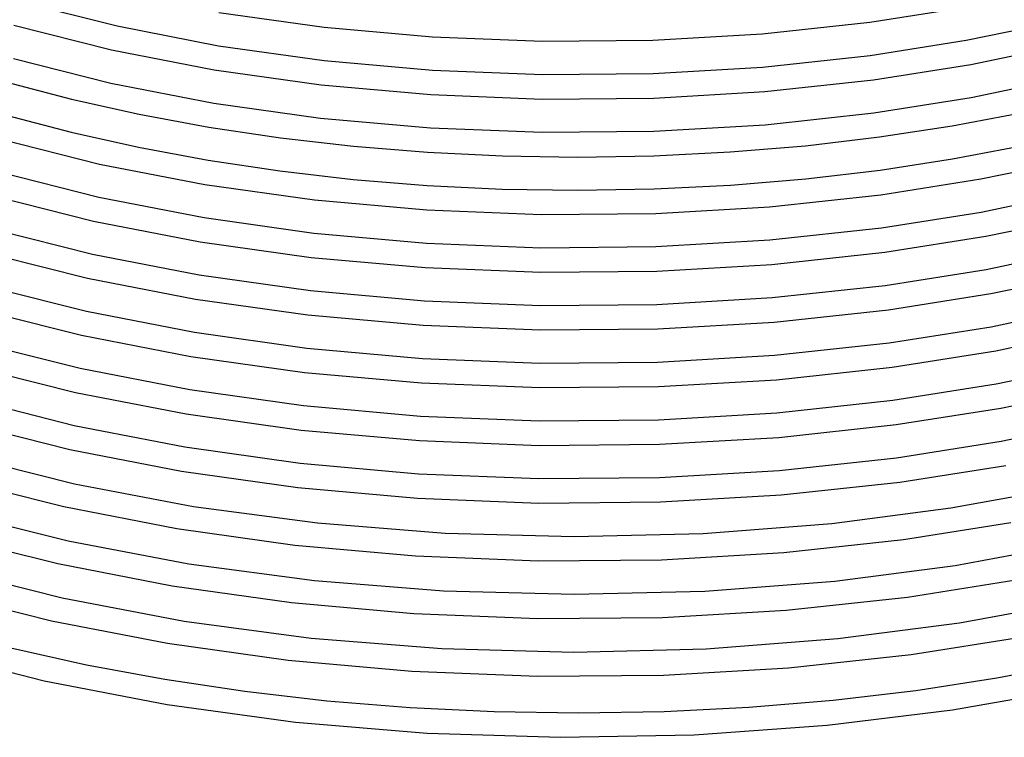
# Model space of a CAD drawing. Header units: millimetres. Extents: x -221 to 221, y -112 to 248.
# Tile 8 of 79: x -91 to 70, y -107 to 10. Entities that reach past the tile are written whole.
import ezdxf

# ---------------------------------------------------------------- set-up
doc = ezdxf.new("R2010")
doc.units = ezdxf.units.MM
doc.layers.add('THICK', color=7, linetype='Continuous')

msp = doc.modelspace()

# ---------------------------------------------------------------- linework, layer by layer
at = {"layer": 'THICK'}
for p, q in [((-90.73, 13.19), (-75.04, 9.25)), ((-58.44, 11.46), (-41.23, 9.04)), ((47.76, 9.85), (63.43, 12.33)), ((30.24, 7.96), (47.76, 9.85)), ((63.52, 6.92), (78.58, 10.06)), ((-91.87, 9.36), (-75.96, 5.36)), ((-75.04, 9.25), (-58.49, 6.04)), ((-41.23, 9.04), (-23.55, 7.46)), ((-23.55, 7.46), (-5.62, 6.75)), ((-5.62, 6.75), (12.38, 6.92)), ((12.38, 6.92), (30.24, 7.96)), ((47.84, 4.44), (63.52, 6.92)), ((-75.96, 5.36), (-59.2, 2.11)), ((-58.49, 6.04), (-41.26, 3.63)), ((64.24, 2.99), (79.5, 6.17)), ((-91.93, 3.94), (-76.04, -0.05)), ((-41.26, 3.63), (-23.57, 2.05)), ((30.3, 2.54), (47.84, 4.44)), ((-59.2, 2.11), (-41.76, -0.34)), ((-23.57, 2.05), (-5.61, 1.34)), ((12.42, 1.5), (30.3, 2.54)), ((48.37, 0.48), (64.24, 2.99)), ((-93.04, 0.1), (-82.45, -2.67)), ((-5.61, 1.34), (12.42, 1.5)), ((30.63, -1.44), (48.37, 0.48)), ((64.34, -2.42), (79.59, 0.76)), ((-76.04, -0.05), (-59.27, -3.31)), ((-41.76, -0.34), (-23.86, -1.94)), ((12.54, -2.5), (30.63, -1.44)), ((-82.45, -2.67), (-71.43, -5.12)), ((-23.86, -1.94), (-5.69, -2.66)), ((-5.69, -2.66), (12.54, -2.5)), ((48.46, -4.93), (64.34, -2.42)), ((-59.27, -3.31), (-41.82, -5.76)), ((-93.13, -5.31), (-82.54, -8.08)), ((-71.43, -5.12), (-60.06, -7.23)), ((-41.82, -5.76), (-23.89, -7.36)), ((30.69, -6.85), (48.46, -4.93)), ((61.21, -7.04), (72.73, -4.85)), ((-60.06, -7.23), (-48.39, -8.98)), ((-23.89, -7.36), (-5.69, -8.08)), ((-5.69, -8.08), (12.57, -7.91)), ((12.57, -7.91), (30.69, -6.85)), ((49.36, -8.84), (61.21, -7.04)), ((-94.21, -9.16), (-77.9, -13.26)), ((-82.54, -8.08), (-71.53, -10.53)), ((-48.39, -8.98), (-36.48, -10.35)), ((37.27, -10.27), (49.36, -8.84)), ((-71.53, -10.53), (-60.15, -12.64)), ((-36.48, -10.35), (-24.39, -11.33)), ((24.99, -11.29), (37.27, -10.27)), ((61.3, -12.44), (72.82, -10.26)), ((-60.15, -12.64), (-48.47, -14.39)), ((-24.39, -11.33), (-12.17, -11.92)), ((-12.17, -11.92), (0.1, -12.12)), ((0.1, -12.12), (12.57, -11.91)), ((12.57, -11.91), (24.99, -11.29)), ((49.45, -14.25), (61.3, -12.44)), ((65.88, -15.7), (81.52, -12.44)), ((-77.9, -13.26), (-60.71, -16.6)), ((-48.47, -14.39), (-36.54, -15.76)), ((37.34, -15.68), (49.45, -14.25)), ((-94.34, -14.56), (-78.04, -18.66)), ((-36.54, -15.76), (-24.43, -16.75)), ((25.04, -16.7), (37.34, -15.68)), ((49.6, -18.27), (65.88, -15.7)), ((-60.71, -16.6), (-42.83, -19.11)), ((-24.43, -16.75), (-12.19, -17.34)), ((-12.19, -17.34), (0.11, -17.54)), ((0.11, -17.54), (12.61, -17.33)), ((12.61, -17.33), (25.04, -16.7)), ((-95.39, -18.42), (-78.88, -22.57)), ((-78.04, -18.66), (-60.84, -22)), ((-42.83, -19.11), (-24.47, -20.75)), ((31.4, -20.24), (49.6, -18.27)), ((65.97, -21.1), (81.61, -17.84)), ((-24.47, -20.75), (-5.84, -21.49)), ((12.85, -21.32), (31.4, -20.24)), ((-60.84, -22), (-42.93, -24.52)), ((-5.84, -21.49), (12.85, -21.32)), ((49.69, -23.68), (65.97, -21.1)), ((66.69, -25.04), (82.53, -21.74)), ((-95.54, -23.81), (-79.04, -27.96)), ((-78.88, -22.57), (-61.47, -25.95)), ((31.46, -25.65), (49.69, -23.68)), ((-42.93, -24.52), (-24.54, -26.16)), ((12.87, -26.73), (31.46, -25.65)), ((50.22, -27.64), (66.69, -25.04)), ((-61.47, -25.95), (-43.37, -28.5)), ((-24.54, -26.16), (-5.87, -26.91)), ((-5.87, -26.91), (12.87, -26.73)), ((66.79, -30.45), (82.62, -27.15)), ((-96.56, -27.68), (-79.85, -31.88)), ((-79.04, -27.96), (-61.62, -31.35)), ((-43.37, -28.5), (-24.78, -30.16)), ((31.79, -29.64), (50.22, -27.64)), ((-24.78, -30.16), (-5.92, -30.9)), ((13.01, -30.73), (31.79, -29.64)), ((50.3, -33.05), (66.79, -30.45)), ((-79.85, -31.88), (-62.23, -35.31)), ((-61.62, -31.35), (-43.49, -33.9)), ((-5.92, -30.9), (13.01, -30.73)), ((67.51, -34.38), (83.54, -31.04)), ((-96.75, -33.06), (-80.04, -37.27)), ((31.84, -35.05), (50.3, -33.05)), ((-62.23, -35.31), (-43.9, -37.88)), ((-43.49, -33.9), (-24.87, -35.57)), ((13.01, -36.15), (31.84, -35.05)), ((50.83, -37.02), (67.51, -34.38)), ((-97.74, -36.94), (-80.82, -41.19)), ((-24.87, -35.57), (-5.96, -36.32)), ((-5.96, -36.32), (13.01, -36.15)), ((67.6, -39.79), (83.63, -36.45)), ((-80.04, -37.27), (-62.41, -40.7)), ((-43.9, -37.88), (-25.09, -39.56)), ((32.18, -39.04), (50.83, -37.02)), ((-25.09, -39.56), (-5.99, -40.32)), ((-5.99, -40.32), (13.17, -40.14)), ((13.17, -40.14), (32.18, -39.04)), ((50.92, -42.43), (67.6, -39.79)), ((-80.82, -41.19), (-62.99, -44.66)), ((-62.41, -40.7), (-44.05, -43.28)), ((68.32, -43.72), (84.55, -40.34)), ((-97.96, -42.31), (-81.04, -46.57)), ((-44.05, -43.28), (-25.19, -44.97)), ((32.22, -44.45), (50.92, -42.43)), ((-62.99, -44.66), (-44.44, -47.26)), ((-25.19, -44.97), (-6.05, -45.73)), ((13.16, -45.56), (32.22, -44.45)), ((51.45, -46.39), (68.32, -43.72)), ((-98.92, -46.2), (-81.8, -50.5)), ((-81.04, -46.57), (-63.19, -50.05)), ((-6.05, -45.73), (13.16, -45.56)), ((32.57, -48.44), (51.45, -46.39)), ((68.42, -49.13), (84.64, -45.75)), ((-44.44, -47.26), (-25.39, -48.97)), ((-25.39, -48.97), (-6.07, -49.73)), ((-6.07, -49.73), (13.32, -49.56)), ((13.32, -49.56), (32.57, -48.44)), ((51.53, -51.8), (68.42, -49.13)), ((69.14, -53.07), (85.56, -49.64)), ((-81.8, -50.5), (-63.75, -54.01)), ((-63.19, -50.05), (-44.61, -52.66)), ((-99.17, -51.56), (-82.05, -55.88)), ((-44.61, -52.66), (-25.52, -54.37)), ((32.61, -53.85), (51.53, -51.8)), ((-63.75, -54.01), (-44.98, -56.65)), ((-25.52, -54.37), (-6.14, -55.15)), ((13.31, -54.97), (32.61, -53.85)), ((52.06, -55.77), (69.14, -53.07)), ((-100.1, -55.45), (-82.77, -59.81)), ((-82.05, -55.88), (-63.98, -59.39)), ((-6.14, -55.15), (13.31, -54.97)), ((32.96, -57.84), (52.06, -55.77)), ((69.24, -58.47), (85.65, -55.05)), ((-44.98, -56.65), (-25.7, -58.37)), ((13.48, -58.97), (32.96, -57.84)), ((-63.98, -59.39), (-45.17, -62.04)), ((-25.7, -58.37), (-6.15, -59.15)), ((-6.15, -59.15), (13.48, -58.97)), ((52.15, -61.18), (69.24, -58.47)), ((-100.37, -60.81), (-82.01, -65.41)), ((-82.77, -59.81), (-64.51, -63.36)), ((-45.17, -62.04), (-25.85, -63.78)), ((32.99, -63.25), (52.15, -61.18)), ((52.68, -65.14), (69.96, -62.41)), ((-64.51, -63.36), (-45.52, -66.03)), ((-25.85, -63.78), (-6.23, -64.56)), ((13.46, -64.38), (32.99, -63.25)), ((-101.28, -64.71), (-83.75, -69.12)), ((-82.01, -65.41), (-62.57, -69.1)), ((-6.23, -64.56), (13.46, -64.38)), ((33.34, -67.23), (52.68, -65.14)), ((-45.52, -66.03), (-26.01, -67.77)), ((13.64, -68.38), (33.34, -67.23)), ((60.98, -69.36), (78.95, -66.07)), ((-26.01, -67.77), (-6.22, -68.56)), ((-6.22, -68.56), (13.64, -68.38)), ((-101.58, -70.06), (-83, -74.72)), ((-83.75, -69.12), (-65.27, -72.71)), ((-62.57, -69.1), (-42.32, -71.8)), ((41.57, -71.88), (60.98, -69.36)), ((-42.32, -71.8), (-21.53, -73.45)), ((20.61, -73.5), (41.57, -71.88)), ((53.29, -74.52), (70.77, -71.75)), ((-65.27, -72.71), (-46.06, -75.41)), ((-21.53, -73.45), (-0.46, -74.02)), ((-0.46, -74.02), (20.61, -73.5)), ((-102.46, -73.97), (-84.73, -78.43)), ((-83, -74.72), (-63.33, -78.46)), ((-46.06, -75.41), (-26.32, -77.18)), ((33.73, -76.63), (53.29, -74.52)), ((61.69, -78.72), (79.87, -75.39)), ((13.79, -77.79), (33.73, -76.63)), ((-84.73, -78.43), (-66.04, -82.07)), ((-63.33, -78.46), (-42.84, -81.19)), ((-26.32, -77.18), (-6.3, -77.98)), ((-6.3, -77.98), (13.79, -77.79)), ((42.05, -81.27), (61.69, -78.72)), ((-102.79, -79.31), (-83.99, -84.02)), ((-42.84, -81.19), (-21.8, -82.86)), ((20.84, -82.91), (42.05, -81.27)), ((53.91, -83.89), (71.59, -81.09)), ((-103.64, -83.23), (-85.71, -87.74)), ((-66.04, -82.07), (-46.6, -84.8)), ((-21.8, -82.86), (-0.48, -83.44)), ((-0.48, -83.44), (20.84, -82.91)), ((-83.99, -84.02), (-64.09, -87.81)), ((-46.6, -84.8), (-26.64, -86.58)), ((34.12, -86.03), (53.91, -83.89)), ((62.4, -88.08), (80.79, -84.71)), ((-26.64, -86.58), (-6.38, -87.39)), ((13.95, -87.2), (34.12, -86.03)), ((-85.71, -87.74), (-66.8, -91.42)), ((-64.09, -87.81), (-43.36, -90.58)), ((-6.38, -87.39), (13.95, -87.2)), ((42.54, -90.66), (62.4, -88.08)), ((-66.8, -91.42), (-47.14, -94.18)), ((-43.36, -90.58), (-22.07, -92.27)), ((21.08, -92.32), (42.54, -90.66)), ((54.52, -93.26), (72.41, -90.44)), ((-105.95, -92.74), (-86.93, -97.54)), ((-92.35, -92.18), (-80.01, -94.93)), ((-22.07, -92.27), (-0.5, -92.85)), ((-0.5, -92.85), (21.08, -92.32)), ((-47.14, -94.18), (-26.95, -95.99)), ((34.51, -95.43), (54.52, -93.26)), ((68.49, -97.08), (81.35, -94.65)), ((-80.01, -94.93), (-67.26, -97.29)), ((-26.95, -95.99), (-6.46, -96.8)), ((14.1, -96.62), (34.51, -95.43)), ((-86.93, -97.54), (-66.84, -101.42)), ((-67.26, -97.29), (-54.17, -99.25)), ((-6.46, -96.8), (14.1, -96.62)), ((55.28, -99.1), (68.49, -97.08)), ((-54.17, -99.25), (-40.8, -100.79)), ((41.78, -100.69), (55.28, -99.1)), ((61.27, -102.29), (79.92, -99.03)), ((-40.8, -100.79), (-27.22, -101.89)), ((28.07, -101.83), (41.78, -100.69)), ((-66.84, -101.42), (-45.92, -104.28)), ((-27.22, -101.89), (-13.51, -102.55)), ((-13.51, -102.55), (0.27, -102.77)), ((0.27, -102.77), (14.21, -102.53)), ((14.21, -102.53), (28.07, -101.83)), ((40.82, -104.8), (61.27, -102.29)), ((-45.92, -104.28), (-24.43, -106.07)), ((19.15, -106.34), (40.82, -104.8)), ((-24.43, -106.07), (-2.66, -106.76)), ((-2.66, -106.76), (19.15, -106.34))]:
    msp.add_line(p, q, dxfattribs=at)

doc.saveas('drawing.dxf')
